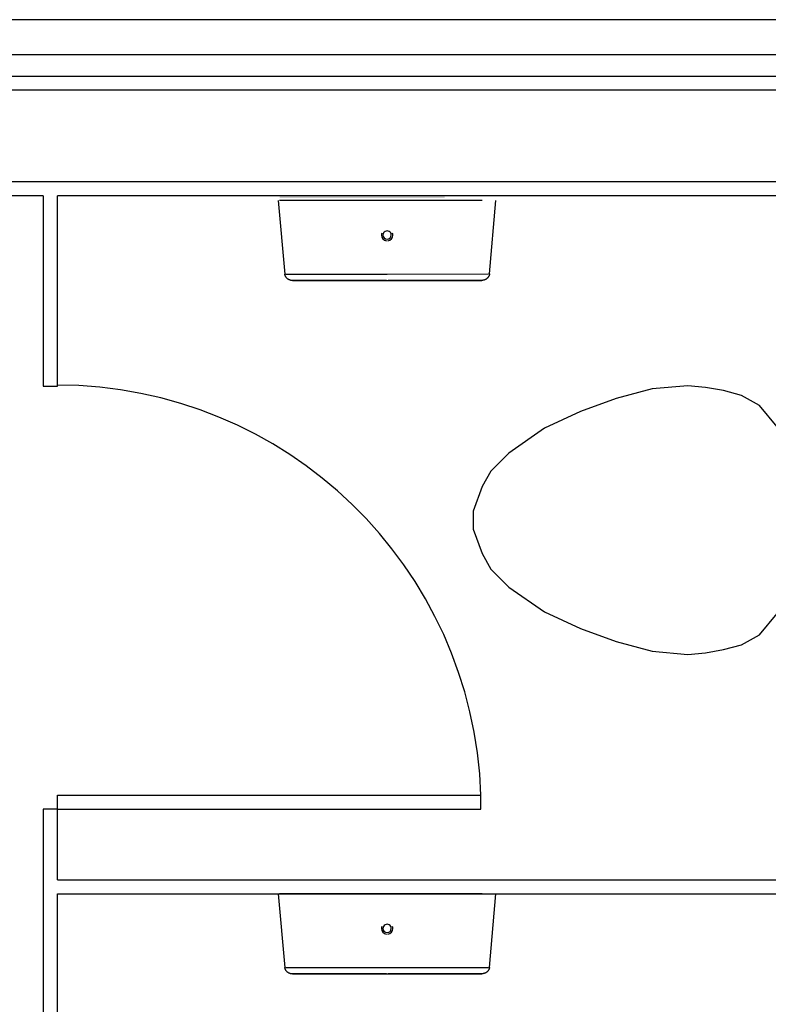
# Model space of a CAD drawing. Header units: millimetres. Extents: x 4 to 3534, y 14 to 98.
# Tile 122 of 161: x 48.02 to 49.08, y 41.55 to 42.95. Entities that reach past the tile are written whole.
import ezdxf

# ---------------------------------------------------------------- set-up
doc = ezdxf.new("R2010")
doc.units = ezdxf.units.MM
doc.header["$MEASUREMENT"] = 0

msp = doc.modelspace()

# ---------------------------------------------------------------- hatches: boundary and pattern name
at = {"linetype": 'Continuous'}
msp.add_hatch(color=256, dxfattribs=at).paths.add_polyline_path([(48.38903, 42.69514), (48.6232, 42.69544), (48.6232, 42.69824), (48.38903, 42.69824), (48.38903, 42.69524), (48.38903, 42.69514)])

# ---------------------------------------------------------------- linework, layer by layer
at = {"color": 7}
for p, q in [((49.6332, 42.94824), (43.2832, 42.94824)), ((49.6332, 42.89824), (43.2832, 42.89824)), ((43.2932, 42.86824), (72.8932, 42.86824)), ((49.6332, 42.84824), (43.2832, 42.84824)), ((49.5032, 42.71824), (43.2832, 42.71824)), ((48.05354, 42.69824), (43.2832, 42.69824)), ((48.05354, 42.69824), (48.05354, 42.42814)), ((49.4832, 42.69824), (48.07354, 42.69824)), ((48.07354, 42.42814), (48.07354, 42.69824)), ((48.38719, 42.69164), (48.39641, 42.58724)), ((48.54165, 42.69174), (48.38876, 42.69164)), ((48.6765, 42.69194), (48.54165, 42.69174)), ((48.68707, 42.58754), (48.69611, 42.69194)), ((48.39789, 42.58724), (48.54174, 42.58734)), ((48.54174, 42.58734), (48.68559, 42.58754)), ((48.05354, 42.42814), (48.07354, 42.42814)), ((48.9179, 42.42434), (48.8669, 42.41074)), ((48.9685, 42.42884), (48.9179, 42.42434)), ((48.99381, 42.42654), (48.9685, 42.42884)), ((49.0193, 42.42204), (48.99381, 42.42654)), ((48.8669, 42.41074), (48.8161, 42.39224)), ((49.0447, 42.41524), (49.0193, 42.42204)), ((49.0701, 42.40084), (49.0447, 42.41524)), ((49.0955, 42.37064), (49.0701, 42.40084)), ((48.8161, 42.39224), (48.7653, 42.36854)), ((48.7653, 42.36854), (48.7145, 42.33324)), ((48.7145, 42.33324), (48.6891, 42.30784)), ((48.6891, 42.30784), (48.6764, 42.28584)), ((48.6764, 42.28584), (48.6637, 42.25104)), ((48.6637, 42.25104), (48.6637, 42.22564)), ((48.6637, 42.22564), (48.6764, 42.19074)), ((48.6764, 42.19074), (48.6891, 42.16874)), ((48.6891, 42.16874), (48.7145, 42.14334)), ((48.7145, 42.14334), (48.7653, 42.10804)), ((48.7653, 42.10804), (48.8161, 42.08434)), ((49.0701, 42.07574), (49.0955, 42.10594)), ((48.8161, 42.08434), (48.8669, 42.06584)), ((49.0447, 42.06134), (49.0701, 42.07574)), ((48.8669, 42.06584), (48.9179, 42.05224)), ((49.0193, 42.05454), (49.0447, 42.06134)), ((48.9179, 42.05224), (48.9685, 42.04784)), ((48.9685, 42.04784), (48.99381, 42.05004)), ((48.99381, 42.05004), (49.0193, 42.05454)), ((48.07354, 41.84814), (48.6749, 41.84814)), ((48.07354, 41.82814), (48.07354, 41.84814)), ((48.6749, 41.82814), (48.6749, 41.84814)), ((48.6749, 41.82814), (48.6749, 41.84814)), ((48.05354, 41.82814), (48.05354, 41.44444)), ((48.07354, 41.82814), (48.05354, 41.82814)), ((48.07354, 41.72814), (48.07354, 41.82814)), ((48.07354, 41.82814), (48.6749, 41.82814)), ((48.07354, 41.72814), (49.4832, 41.72814)), ((48.07354, 41.44444), (48.07354, 41.70814)), ((48.07354, 41.70814), (49.4832, 41.70814)), ((48.38719, 41.70794), (48.39641, 41.60354)), ((48.54165, 41.70804), (48.38876, 41.70794)), ((48.6765, 41.70814), (48.54165, 41.70804)), ((48.68707, 41.60374), (48.69611, 41.70814)), ((48.39789, 41.60354), (48.54174, 41.60364)), ((48.54174, 41.60364), (48.68559, 41.60374))]:
    msp.add_line(p, q, dxfattribs=at)
for points in [[(48.40721, 42.57824), (48.40678, 42.57824), (48.40634, 42.57824), (48.4059, 42.57824), (48.40547, 42.57834), (48.40504, 42.57844), (48.40461, 42.57854), (48.40418, 42.57864), (48.40377, 42.57874), (48.40335, 42.57894), (48.40295, 42.57904), (48.40255, 42.57924), (48.40215, 42.57944), (48.40177, 42.57964), (48.40139, 42.57984), (48.40102, 42.58014), (48.40067, 42.58034), (48.40032, 42.58064), (48.39999, 42.58094), (48.39966, 42.58124), (48.39935, 42.58154), (48.39905, 42.58184), (48.39876, 42.58214), (48.39849, 42.58254), (48.39823, 42.58284), (48.39799, 42.58324), (48.39776, 42.58364), (48.39754, 42.58404), (48.39734, 42.58434), (48.39716, 42.58474), (48.39699, 42.58514), (48.39684, 42.58564), (48.39671, 42.58604), (48.39659, 42.58644), (48.39649, 42.58684), (48.39641, 42.58724)], [(48.54072, 42.57834), (48.53637, 42.57834), (48.531, 42.57834), (48.52565, 42.57834), (48.52032, 42.57834), (48.51502, 42.57834), (48.50977, 42.57834), (48.50457, 42.57834), (48.49943, 42.57824), (48.49436, 42.57824), (48.48936, 42.57824), (48.48445, 42.57824), (48.47962, 42.57824), (48.4749, 42.57824), (48.47029, 42.57824), (48.46579, 42.57824), (48.46141, 42.57824), (48.45715, 42.57824), (48.45304, 42.57824), (48.44907, 42.57824), (48.44524, 42.57824), (48.44157, 42.57824), (48.43806, 42.57824), (48.43471, 42.57824), (48.43154, 42.57824), (48.42854, 42.57824), (48.42573, 42.57824), (48.42309, 42.57824), (48.42065, 42.57824), (48.41841, 42.57824), (48.41636, 42.57824), (48.41451, 42.57824), (48.41286, 42.57824), (48.41142, 42.57824), (48.41019, 42.57824), (48.40917, 42.57824), (48.40836, 42.57824), (48.40777, 42.57824), (48.40739, 42.57824), (48.40722, 42.57824), (48.40721, 42.57824)], [(48.40721, 42.57824), (48.40732, 42.57824), (48.40764, 42.57824), (48.40818, 42.57824), (48.40893, 42.57824), (48.4099, 42.57824), (48.41107, 42.57824), (48.41245, 42.57824), (48.41404, 42.57824), (48.41584, 42.57824), (48.41783, 42.57824), (48.42003, 42.57824), (48.42242, 42.57824), (48.425, 42.57824), (48.42776, 42.57824), (48.43071, 42.57824), (48.43384, 42.57824), (48.43714, 42.57824), (48.44061, 42.57824), (48.44423, 42.57824), (48.44802, 42.57824), (48.45195, 42.57824), (48.45603, 42.57824), (48.46025, 42.57824), (48.46459, 42.57824), (48.46906, 42.57824), (48.47365, 42.57824), (48.47834, 42.57824), (48.48314, 42.57824), (48.48803, 42.57824), (48.493, 42.57824), (48.49805, 42.57824), (48.50318, 42.57834), (48.50836, 42.57834), (48.5136, 42.57834), (48.51888, 42.57834), (48.5242, 42.57834), (48.52955, 42.57834), (48.53492, 42.57834), (48.5403, 42.57834), (48.54175, 42.57834)], [(48.54175, 42.57834), (48.54713, 42.57834), (48.5525, 42.57834), (48.55786, 42.57834), (48.56319, 42.57834), (48.56848, 42.57834), (48.57373, 42.57834), (48.57893, 42.57834), (48.58407, 42.57834), (48.58915, 42.57834), (48.59414, 42.57834), (48.59906, 42.57834), (48.60388, 42.57834), (48.6086, 42.57834), (48.61322, 42.57834), (48.61772, 42.57844), (48.6221, 42.57844), (48.62635, 42.57844), (48.63046, 42.57844), (48.63444, 42.57844), (48.63826, 42.57844), (48.64193, 42.57844), (48.64544, 42.57844), (48.64879, 42.57844), (48.65196, 42.57844), (48.65496, 42.57844), (48.65778, 42.57844), (48.66041, 42.57844), (48.66285, 42.57844), (48.6651, 42.57844), (48.66715, 42.57844), (48.66899, 42.57844), (48.67064, 42.57844), (48.67208, 42.57844), (48.67331, 42.57844), (48.67433, 42.57844), (48.67514, 42.57844), (48.67573, 42.57844), (48.67612, 42.57844), (48.67628, 42.57844), (48.67629, 42.57844)], [(48.67629, 42.57844), (48.67618, 42.57844), (48.67586, 42.57844), (48.67532, 42.57844), (48.67457, 42.57844), (48.67361, 42.57844), (48.67243, 42.57844), (48.67105, 42.57844), (48.66946, 42.57844), (48.66766, 42.57844), (48.66567, 42.57844), (48.66347, 42.57844), (48.66109, 42.57844), (48.65851, 42.57844), (48.65574, 42.57844), (48.65279, 42.57844), (48.64966, 42.57844), (48.64636, 42.57844), (48.6429, 42.57844), (48.63927, 42.57844), (48.63548, 42.57844), (48.63155, 42.57844), (48.62747, 42.57844), (48.62326, 42.57844), (48.61891, 42.57844), (48.61444, 42.57834), (48.60986, 42.57834), (48.60516, 42.57834), (48.60037, 42.57834), (48.59548, 42.57834), (48.5905, 42.57834), (48.58545, 42.57834), (48.58033, 42.57834), (48.57514, 42.57834), (48.5699, 42.57834), (48.56462, 42.57834), (48.5593, 42.57834), (48.55395, 42.57834), (48.54858, 42.57834), (48.5432, 42.57834)], [(48.68707, 42.58754), (48.68699, 42.58704), (48.68689, 42.58664), (48.68677, 42.58624), (48.68663, 42.58584), (48.68648, 42.58544), (48.68631, 42.58504), (48.68613, 42.58464), (48.68593, 42.58424), (48.68571, 42.58384), (48.68548, 42.58344), (48.68524, 42.58314), (48.68498, 42.58274), (48.68471, 42.58244), (48.68442, 42.58204), (48.68412, 42.58174), (48.68381, 42.58144), (48.68348, 42.58114), (48.68315, 42.58084), (48.6828, 42.58064), (48.68244, 42.58034), (48.68207, 42.58014), (48.6817, 42.57984), (48.68131, 42.57964), (48.68092, 42.57944), (48.68052, 42.57934), (48.68011, 42.57914), (48.6797, 42.57904), (48.67928, 42.57884), (48.67885, 42.57874), (48.67843, 42.57864), (48.67799, 42.57854), (48.67756, 42.57854), (48.67712, 42.57844), (48.67669, 42.57844), (48.67629, 42.57844)], [(48.40721, 41.59444), (48.40678, 41.59444), (48.40634, 41.59444), (48.4059, 41.59454), (48.40547, 41.59464), (48.40504, 41.59464), (48.40461, 41.59474), (48.40418, 41.59484), (48.40377, 41.59504), (48.40335, 41.59514), (48.40295, 41.59534), (48.40255, 41.59554), (48.40215, 41.59564), (48.40177, 41.59594), (48.40139, 41.59614), (48.40102, 41.59634), (48.40067, 41.59664), (48.40032, 41.59684), (48.39999, 41.59714), (48.39966, 41.59744), (48.39935, 41.59774), (48.39905, 41.59814), (48.39876, 41.59844), (48.39849, 41.59874), (48.39823, 41.59914), (48.39799, 41.59944), (48.39776, 41.59984), (48.39754, 41.60024), (48.39734, 41.60064), (48.39716, 41.60104), (48.39699, 41.60144), (48.39684, 41.60184), (48.39671, 41.60224), (48.39659, 41.60264), (48.39649, 41.60314), (48.39641, 41.60354)], [(48.68707, 41.60374), (48.68699, 41.60334), (48.68689, 41.60294), (48.68677, 41.60244), (48.68663, 41.60204), (48.68648, 41.60164), (48.68631, 41.60124), (48.68613, 41.60084), (48.68593, 41.60044), (48.68571, 41.60004), (48.68548, 41.59974), (48.68524, 41.59934), (48.68498, 41.59894), (48.68471, 41.59864), (48.68442, 41.59834), (48.68412, 41.59804), (48.68381, 41.59764), (48.68348, 41.59744), (48.68315, 41.59714), (48.6828, 41.59684), (48.68244, 41.59654), (48.68207, 41.59634), (48.6817, 41.59614), (48.68131, 41.59594), (48.68092, 41.59574), (48.68052, 41.59554), (48.68011, 41.59534), (48.6797, 41.59524), (48.67928, 41.59514), (48.67885, 41.59504), (48.67843, 41.59494), (48.67799, 41.59484), (48.67756, 41.59474), (48.67712, 41.59474), (48.67669, 41.59474), (48.67629, 41.59474)], [(48.54072, 41.59454), (48.53637, 41.59454), (48.531, 41.59454), (48.52565, 41.59454), (48.52032, 41.59454), (48.51502, 41.59454), (48.50977, 41.59454), (48.50457, 41.59454), (48.49943, 41.59454), (48.49436, 41.59454), (48.48936, 41.59454), (48.48445, 41.59454), (48.47962, 41.59454), (48.4749, 41.59454), (48.47029, 41.59454), (48.46579, 41.59454), (48.46141, 41.59454), (48.45715, 41.59454), (48.45304, 41.59454), (48.44907, 41.59454), (48.44524, 41.59444), (48.44157, 41.59444), (48.43806, 41.59444), (48.43471, 41.59444), (48.43154, 41.59444), (48.42854, 41.59444), (48.42573, 41.59444), (48.42309, 41.59444), (48.42065, 41.59444), (48.41841, 41.59444), (48.41636, 41.59444), (48.41451, 41.59444), (48.41286, 41.59444), (48.41142, 41.59444), (48.41019, 41.59444), (48.40917, 41.59444), (48.40836, 41.59444), (48.40777, 41.59444), (48.40739, 41.59444), (48.40722, 41.59444), (48.40721, 41.59444)], [(48.40721, 41.59444), (48.40732, 41.59444), (48.40764, 41.59444), (48.40818, 41.59444), (48.40893, 41.59444), (48.4099, 41.59444), (48.41107, 41.59444), (48.41245, 41.59444), (48.41404, 41.59444), (48.41584, 41.59444), (48.41783, 41.59444), (48.42003, 41.59444), (48.42242, 41.59444), (48.425, 41.59444), (48.42776, 41.59444), (48.43071, 41.59444), (48.43384, 41.59444), (48.43714, 41.59444), (48.44061, 41.59444), (48.44423, 41.59444), (48.44802, 41.59454), (48.45195, 41.59454), (48.45603, 41.59454), (48.46025, 41.59454), (48.46459, 41.59454), (48.46906, 41.59454), (48.47365, 41.59454), (48.47834, 41.59454), (48.48314, 41.59454), (48.48803, 41.59454), (48.493, 41.59454), (48.49805, 41.59454), (48.50318, 41.59454), (48.50836, 41.59454), (48.5136, 41.59454), (48.51888, 41.59454), (48.5242, 41.59454), (48.52955, 41.59454), (48.53492, 41.59454), (48.5403, 41.59454), (48.54175, 41.59454)], [(48.54175, 41.59454), (48.54713, 41.59454), (48.5525, 41.59454), (48.55786, 41.59454), (48.56319, 41.59464), (48.56848, 41.59464), (48.57373, 41.59464), (48.57893, 41.59464), (48.58407, 41.59464), (48.58915, 41.59464), (48.59414, 41.59464), (48.59906, 41.59464), (48.60388, 41.59464), (48.6086, 41.59464), (48.61322, 41.59464), (48.61772, 41.59464), (48.6221, 41.59464), (48.62635, 41.59464), (48.63046, 41.59464), (48.63444, 41.59464), (48.63826, 41.59464), (48.64193, 41.59464), (48.64544, 41.59464), (48.64879, 41.59464), (48.65196, 41.59464), (48.65496, 41.59464), (48.65778, 41.59464), (48.66041, 41.59464), (48.66285, 41.59464), (48.6651, 41.59464), (48.66715, 41.59464), (48.66899, 41.59464), (48.67064, 41.59464), (48.67208, 41.59474), (48.67331, 41.59474), (48.67433, 41.59474), (48.67514, 41.59474), (48.67573, 41.59474), (48.67612, 41.59474), (48.67628, 41.59474), (48.67629, 41.59474)], [(48.67629, 41.59474), (48.67618, 41.59474), (48.67586, 41.59474), (48.67532, 41.59474), (48.67457, 41.59474), (48.67361, 41.59474), (48.67243, 41.59474), (48.67105, 41.59464), (48.66946, 41.59464), (48.66766, 41.59464), (48.66567, 41.59464), (48.66347, 41.59464), (48.66109, 41.59464), (48.65851, 41.59464), (48.65574, 41.59464), (48.65279, 41.59464), (48.64966, 41.59464), (48.64636, 41.59464), (48.6429, 41.59464), (48.63927, 41.59464), (48.63548, 41.59464), (48.63155, 41.59464), (48.62747, 41.59464), (48.62326, 41.59464), (48.61891, 41.59464), (48.61444, 41.59464), (48.60986, 41.59464), (48.60516, 41.59464), (48.60037, 41.59464), (48.59548, 41.59464), (48.5905, 41.59464), (48.58545, 41.59464), (48.58033, 41.59464), (48.57514, 41.59464), (48.5699, 41.59464), (48.56462, 41.59464), (48.5593, 41.59464), (48.55395, 41.59454), (48.54858, 41.59454), (48.5432, 41.59454)]]:
    msp.add_lwpolyline(points, dxfattribs=at)
for centre, radius, start, end in [((48.54169, 42.64274), 0.0059, 0.05064, 180.051), ((48.54169, 42.64274), 0.00813, 160.104, 180.051), ((48.54169, 42.64274), 0.00813, 180.051, 262.154), ((48.54169, 42.64274), 0.0059, 180.051, 0.05064), ((48.54169, 42.64274), 0.00813, 277.948, 0.05064), ((48.54169, 42.64274), 0.00813, 0.05064, 19.9973), ((48.07354, 41.82814), 0.60169, 1.90484, 90), ((48.54169, 41.65894), 0.00813, 160.104, 180.051), ((48.54169, 41.65894), 0.00813, 180.051, 262.154), ((48.54169, 41.65894), 0.0059, 0.05064, 180.051), ((48.54169, 41.65894), 0.0059, 180.051, 0.05064), ((48.54169, 41.65894), 0.00813, 277.948, 0.05064), ((48.54169, 41.65894), 0.00813, 0.05064, 19.9973)]:
    msp.add_arc(centre, radius, start, end, dxfattribs=at)

doc.saveas('drawing.dxf')
